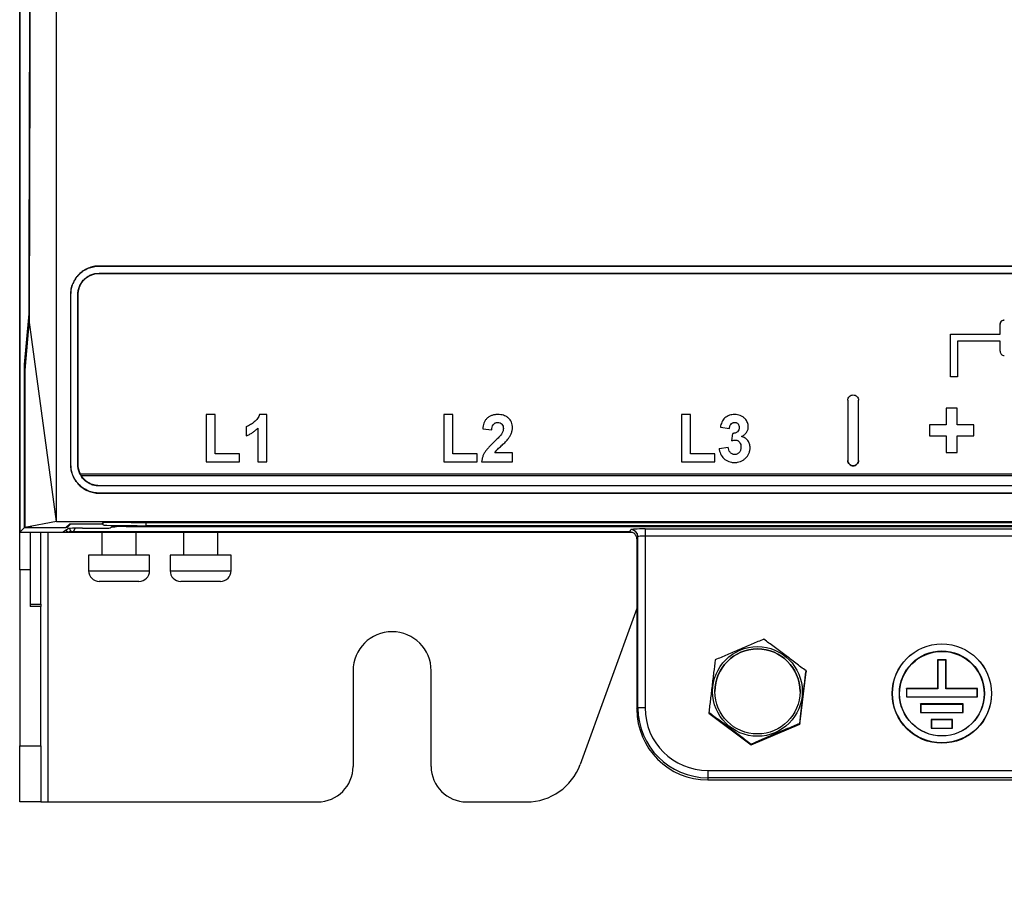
# Model space of a CAD drawing. Header units: millimetres. Extents: x -0.43 to 1.28, y -0.94 to 1.34.
# Tile 29 of 177: x 0.04 to 0.18, y -0.22 to -0.1. Entities that reach past the tile are written whole.
import ezdxf

# ---------------------------------------------------------------- set-up
doc = ezdxf.new("R2010")
doc.units = ezdxf.units.MM

msp = doc.modelspace()

# ---------------------------------------------------------------- linework, layer by layer
at = {"color": 7, "linetype": 'Continuous', "lineweight": 25}
for p, q in [((0.038109, -0.169036), (0.038109, 0.479964)), ((0.038127, 0.479947), (0.038127, -0.170018)), ((0.356909, -0.132467), (0.04931, -0.132467)), ((0.04931, -0.132467), (0.04931, -0.132486)), ((0.04931, -0.132486), (0.356909, -0.132486)), ((0.04931, -0.133486), (0.356909, -0.133486)), ((0.04931, -0.133519), (0.04931, -0.133486)), ((0.04931, -0.133519), (0.356909, -0.133519)), ((0.045292, -0.136485), (0.04531, -0.136485)), ((0.046345, -0.136484), (0.04631, -0.136485)), ((0.03879, -0.146362), (0.039428, -0.139189)), ((0.039443, -0.140074), (0.038811, -0.147155)), ((0.04331, -0.16848), (0.039443, -0.140074)), ((0.17631, -0.14069), (0.17631, -0.140689)), ((0.17631, -0.142089), (0.17631, -0.14069)), ((0.16931, -0.142089), (0.17631, -0.142089)), ((0.16931, -0.148089), (0.16931, -0.142089)), ((0.16931, -0.142089), (0.17631, -0.142089)), ((0.16931, -0.142089), (0.16931, -0.142089)), ((0.17631, -0.143089), (0.17031, -0.143089)), ((0.17031, -0.143089), (0.17031, -0.148089)), ((0.17631, -0.144489), (0.17631, -0.143089)), ((0.03879, -0.169355), (0.03879, -0.146362)), ((0.038882, -0.146362), (0.03879, -0.146362)), ((0.17031, -0.148089), (0.16931, -0.148089)), ((0.15485, -0.151392), (0.15485, -0.159891)), ((0.15635, -0.159891), (0.15635, -0.151392)), ((0.170262, -0.152501), (0.168721, -0.152501)), ((0.168721, -0.152501), (0.168721, -0.152502)), ((0.170262, -0.152502), (0.168721, -0.152502)), ((0.168721, -0.152502), (0.168721, -0.154872)), ((0.170262, -0.152501), (0.170262, -0.152502)), ((0.170262, -0.154872), (0.170262, -0.152502)), ((0.065685, -0.15341), (0.064401, -0.15341)), ((0.064401, -0.15341), (0.064401, -0.160087)), ((0.065685, -0.15341), (0.064401, -0.15341)), ((0.064401, -0.15341), (0.064401, -0.15341)), ((0.065685, -0.158974), (0.065685, -0.15341)), ((0.065685, -0.15341), (0.065685, -0.15341)), ((0.071932, -0.15341), (0.071932, -0.15341)), ((0.072962, -0.15341), (0.071932, -0.15341)), ((0.072962, -0.160087), (0.072962, -0.15341)), ((0.072962, -0.15341), (0.072962, -0.15341)), ((0.099185, -0.15341), (0.097901, -0.15341)), ((0.097901, -0.15341), (0.097901, -0.160087)), ((0.099185, -0.15341), (0.097901, -0.15341)), ((0.097901, -0.15341), (0.097901, -0.15341)), ((0.099185, -0.158974), (0.099185, -0.15341)), ((0.099185, -0.15341), (0.099185, -0.15341)), ((0.105526, -0.15341), (0.105526, -0.15341)), ((0.132685, -0.15341), (0.131401, -0.15341)), ((0.131401, -0.15341), (0.131401, -0.15341)), ((0.132685, -0.15341), (0.131401, -0.15341)), ((0.131401, -0.15341), (0.131401, -0.160087)), ((0.132685, -0.15341), (0.132685, -0.15341)), ((0.132685, -0.158974), (0.132685, -0.15341)), ((0.138887, -0.15341), (0.138887, -0.15341)), ((0.140361, -0.15401), (0.140361, -0.154011)), ((0.070052, -0.155122), (0.070052, -0.155122)), ((0.070052, -0.155122), (0.070052, -0.156406)), ((0.071678, -0.155334), (0.071678, -0.160087)), ((0.10338, -0.155424), (0.10338, -0.155425)), ((0.10338, -0.155425), (0.104664, -0.15555)), ((0.107575, -0.155226), (0.107575, -0.155227)), ((0.13688, -0.155186), (0.13688, -0.155187)), ((0.13688, -0.155187), (0.138164, -0.155379)), ((0.140818, -0.155122), (0.140818, -0.155122)), ((0.168721, -0.154872), (0.16635, -0.154872)), ((0.16635, -0.154872), (0.16635, -0.156413)), ((0.168721, -0.154872), (0.16635, -0.154872)), ((0.16635, -0.154872), (0.16635, -0.154872)), ((0.172633, -0.154872), (0.170262, -0.154872)), ((0.172633, -0.154872), (0.170262, -0.154872)), ((0.172633, -0.156413), (0.172633, -0.154872)), ((0.172633, -0.154872), (0.172633, -0.154872)), ((0.106037, -0.15617), (0.106037, -0.156171)), ((0.138507, -0.157101), (0.138627, -0.156064)), ((0.138627, -0.156063), (0.138627, -0.156064)), ((0.16635, -0.156413), (0.168721, -0.156413)), ((0.168721, -0.156413), (0.168721, -0.158783)), ((0.170262, -0.156413), (0.172633, -0.156413)), ((0.170262, -0.158783), (0.170262, -0.156413)), ((0.105015, -0.157248), (0.105015, -0.157249)), ((0.136709, -0.158191), (0.137993, -0.158033)), ((0.136709, -0.15819), (0.136709, -0.158191)), ((0.137993, -0.158032), (0.137993, -0.158033)), ((0.138507, -0.1571), (0.138507, -0.157101)), ((0.141075, -0.158086), (0.141075, -0.158086)), ((0.06911, -0.158974), (0.065685, -0.158974)), ((0.06911, -0.158974), (0.065685, -0.158974)), ((0.06911, -0.160087), (0.06911, -0.158974)), ((0.06911, -0.158974), (0.06911, -0.158974)), ((0.10261, -0.158974), (0.099185, -0.158974)), ((0.10261, -0.158974), (0.099185, -0.158974)), ((0.10261, -0.160087), (0.10261, -0.158974)), ((0.10261, -0.158974), (0.10261, -0.158974)), ((0.107575, -0.158803), (0.105094, -0.158803)), ((0.107575, -0.158803), (0.105094, -0.158803)), ((0.107575, -0.160087), (0.107575, -0.158803)), ((0.107575, -0.158803), (0.107575, -0.158803)), ((0.13611, -0.158974), (0.132685, -0.158974)), ((0.13611, -0.158974), (0.132685, -0.158974)), ((0.13611, -0.160087), (0.13611, -0.158974)), ((0.13611, -0.158974), (0.13611, -0.158974)), ((0.138896, -0.159059), (0.138896, -0.15906)), ((0.168721, -0.158783), (0.170262, -0.158783)), ((0.038825, -0.161084), (0.038825, -0.160084)), ((0.038825, -0.160084), (0.038844, -0.160088)), ((0.03883, -0.160084), (0.038825, -0.160084)), ((0.038844, -0.160088), (0.03883, -0.160084)), ((0.038847, -0.161088), (0.038844, -0.160088)), ((0.045292, -0.160481), (0.04531, -0.160482)), ((0.046345, -0.160481), (0.04631, -0.160482)), ((0.064401, -0.160087), (0.06911, -0.160087)), ((0.071678, -0.160087), (0.072962, -0.160087)), ((0.097901, -0.160087), (0.10261, -0.160087)), ((0.103209, -0.160087), (0.107575, -0.160087)), ((0.103209, -0.160087), (0.103209, -0.160087)), ((0.131401, -0.160087), (0.13611, -0.160087)), ((0.1556, -0.16064), (0.1556, -0.160641)), ((0.038825, -0.161084), (0.038847, -0.161088)), ((0.359546, -0.161835), (0.046673, -0.161835)), ((0.046757, -0.161987), (0.359462, -0.161987)), ((0.04931, -0.163445), (0.04931, -0.163482)), ((0.356909, -0.163445), (0.04931, -0.163445)), ((0.356909, -0.163482), (0.04931, -0.163482)), ((0.356909, -0.164482), (0.04931, -0.164482)), ((0.04931, -0.164499), (0.04931, -0.164482)), ((0.04931, -0.164499), (0.356909, -0.164499)), ((0.038109, -0.170036), (0.038109, -0.169036)), ((0.04331, -0.16848), (0.038825, -0.169344)), ((0.04331, -0.16848), (0.362909, -0.16848)), ((0.044612, -0.169344), (0.045169, -0.168811)), ((0.044808, -0.169338), (0.045335, -0.168811)), ((0.044808, -0.169156), (0.044808, -0.169338)), ((0.045169, -0.168811), (0.049688, -0.168811)), ((0.049688, -0.168811), (0.049826, -0.168679)), ((0.049701, -0.168799), (0.049884, -0.168982)), ((0.050859, -0.169408), (0.051137, -0.169223)), ((0.053136, -0.169189), (0.353082, -0.169189)), ((0.053825, -0.168614), (0.352393, -0.168614)), ((0.350335, -0.169085), (0.055883, -0.169085)), ((0.039609, -0.170036), (0.038109, -0.170036)), ((0.038109, -0.1753), (0.038109, -0.170036)), ((0.03879, -0.169355), (0.038127, -0.170018)), ((0.038127, -0.170018), (0.044135, -0.170018)), ((0.03979, -0.169355), (0.03879, -0.169355)), ((0.038825, -0.169344), (0.044612, -0.169344)), ((0.039609, -0.170018), (0.039609, -0.170036)), ((0.039609, -0.170036), (0.039609, -0.1753)), ((0.03979, -0.169344), (0.03979, -0.169355)), ((0.039802, -0.169344), (0.03979, -0.169355)), ((0.040609, -0.170036), (0.040609, -0.170018)), ((0.041609, -0.170036), (0.040609, -0.170036)), ((0.041109, -0.180132), (0.041109, -0.170036)), ((0.124462, -0.170036), (0.041609, -0.170036)), ((0.044135, -0.170018), (0.044949, -0.169476)), ((0.044808, -0.169338), (0.044618, -0.169338)), ((0.045655, -0.169957), (0.045089, -0.169957)), ((0.045655, -0.169957), (0.045654, -0.169957)), ((0.124109, -0.169957), (0.045655, -0.169957)), ((0.046948, -0.169442), (0.04886, -0.169442)), ((0.049702, -0.170036), (0.049702, -0.173242)), ((0.054533, -0.173242), (0.054533, -0.170036)), ((0.061202, -0.170036), (0.061202, -0.173242)), ((0.066033, -0.173242), (0.066033, -0.170036)), ((0.12411, -0.169957), (0.124267, -0.169641)), ((0.125267, -0.170641), (0.125109, -0.170956)), ((0.125267, -0.194791), (0.125267, -0.170641)), ((0.126267, -0.169539), (0.279952, -0.169539)), ((0.126267, -0.169539), (0.126267, -0.170564)), ((0.279952, -0.170564), (0.126267, -0.170564)), ((0.126267, -0.170564), (0.126267, -0.194765)), ((0.125109, -0.170957), (0.125109, -0.194948)), ((0.047817, -0.173242), (0.047817, -0.175436)), ((0.055804, -0.173242), (0.047817, -0.173242)), ((0.056417, -0.173242), (0.055804, -0.173242)), ((0.056417, -0.175436), (0.056417, -0.173242)), ((0.059317, -0.173242), (0.059317, -0.175436)), ((0.067304, -0.173242), (0.059317, -0.173242)), ((0.067917, -0.173242), (0.067304, -0.173242)), ((0.067917, -0.175436), (0.067917, -0.173242)), ((0.039609, -0.1753), (0.038109, -0.1753)), ((0.038109, -0.1753), (0.038109, -0.20014)), ((0.039609, -0.1753), (0.039609, -0.180474)), ((0.054917, -0.176936), (0.049317, -0.176936)), ((0.066417, -0.176936), (0.060817, -0.176936)), ((0.039609, -0.180132), (0.041109, -0.180132)), ((0.041109, -0.180132), (0.041109, -0.180474)), ((0.041109, -0.180474), (0.039609, -0.180474)), ((0.041109, -0.20014), (0.041109, -0.180474)), ((0.125109, -0.180778), (0.117104, -0.202772)), ((0.168709, -0.18798), (0.167509, -0.18798)), ((0.167509, -0.18798), (0.167509, -0.192029)), ((0.167535, -0.188033), (0.167509, -0.18798)), ((0.167535, -0.188033), (0.167535, -0.192081)), ((0.168683, -0.188033), (0.167535, -0.188033)), ((0.168683, -0.188033), (0.168709, -0.18798)), ((0.168683, -0.192081), (0.168683, -0.188033)), ((0.168709, -0.192029), (0.168709, -0.18798)), ((0.085109, -0.189536), (0.085109, -0.203036)), ((0.096109, -0.203036), (0.096109, -0.189536)), ((0.148065, -0.197071), (0.14896, -0.18968)), ((0.14896, -0.189567), (0.14896, -0.18968)), ((0.136109, -0.192462), (0.136109, -0.192467)), ((0.148109, -0.192467), (0.148109, -0.192462)), ((0.167509, -0.192029), (0.163109, -0.192029)), ((0.163109, -0.192029), (0.163109, -0.193229)), ((0.163135, -0.192081), (0.163109, -0.192029)), ((0.163135, -0.192081), (0.163135, -0.193229)), ((0.167535, -0.192081), (0.163135, -0.192081)), ((0.167535, -0.192081), (0.167509, -0.192029)), ((0.168683, -0.192081), (0.168709, -0.192029)), ((0.173083, -0.192081), (0.168683, -0.192081)), ((0.173109, -0.192029), (0.168709, -0.192029)), ((0.173083, -0.192081), (0.173109, -0.192029)), ((0.173083, -0.193229), (0.173083, -0.192081)), ((0.173109, -0.193229), (0.173109, -0.192029)), ((0.163109, -0.193229), (0.173109, -0.193229)), ((0.171109, -0.194228), (0.165109, -0.194228)), ((0.165109, -0.194228), (0.165109, -0.195428)), ((0.165135, -0.194281), (0.165109, -0.194228)), ((0.165135, -0.194281), (0.165135, -0.195428)), ((0.171083, -0.194281), (0.165135, -0.194281)), ((0.171083, -0.194281), (0.171109, -0.194228)), ((0.171083, -0.195428), (0.171083, -0.194281)), ((0.171109, -0.195428), (0.171109, -0.194228)), ((0.125109, -0.194948), (0.125267, -0.194791)), ((0.135258, -0.195407), (0.135258, -0.195521)), ((0.135258, -0.195521), (0.141214, -0.199992)), ((0.165109, -0.195428), (0.171109, -0.195428)), ((0.141214, -0.199992), (0.148065, -0.197071)), ((0.148065, -0.196958), (0.148065, -0.197071)), ((0.169609, -0.196428), (0.166609, -0.196428)), ((0.166609, -0.196428), (0.166609, -0.197627)), ((0.166635, -0.19648), (0.166609, -0.196428)), ((0.166635, -0.19648), (0.166635, -0.197627)), ((0.169583, -0.19648), (0.166635, -0.19648)), ((0.169583, -0.19648), (0.169609, -0.196428)), ((0.169583, -0.197627), (0.169583, -0.19648)), ((0.169609, -0.197627), (0.169609, -0.196428)), ((0.166609, -0.197627), (0.169609, -0.197627)), ((0.038109, -0.20014), (0.041109, -0.20014)), ((0.038109, -0.208036), (0.038109, -0.20014)), ((0.041109, -0.20014), (0.041109, -0.208036)), ((0.141214, -0.199878), (0.141214, -0.199992)), ((0.135109, -0.203605), (0.271109, -0.203605)), ((0.135109, -0.203605), (0.135109, -0.204629)), ((0.271109, -0.204629), (0.135109, -0.204629)), ((0.135109, -0.204629), (0.135109, -0.204945)), ((0.135109, -0.204945), (0.271109, -0.204945)), ((0.135109, -0.204945), (0.271109, -0.204945)), ((0.135109, -0.204945), (0.135109, -0.204945)), ((0.041109, -0.208036), (0.038109, -0.208036)), ((0.041109, -0.208036), (0.042109, -0.208036)), ((0.042109, -0.208036), (0.080109, -0.208036)), ((0.101109, -0.208036), (0.109587, -0.208036))]:
    msp.add_line(p, q, dxfattribs=at)
at = {"color": 250, "linetype": 'Continuous', "lineweight": 25}
for p, q in [((0.038109, -0.169036), (0.038127, -0.169036)), ((0.049884, -0.168982), (0.049884, -0.168669)), ((0.055883, -0.168614), (0.055883, -0.169085)), ((0.041609, -0.170018), (0.041609, -0.170036)), ((0.042109, -0.208036), (0.042109, -0.170036)), ((0.045909, -0.169447), (0.045654, -0.169957)), ((0.047817, -0.175436), (0.056417, -0.175436)), ((0.059317, -0.175436), (0.067917, -0.175436))]:
    msp.add_line(p, q, dxfattribs=at)
at = {"color": 7, "linetype": 'Continuous', "lineweight": 25}
for centre, radius in [((0.168108, -0.192766), 0.0069984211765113), ((0.168111, -0.192739), 0.0069721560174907), ((0.142108, -0.192461), 0.0063176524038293), ((0.142111, -0.192461), 0.005998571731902), ((0.168111, -0.192739), 0.0059985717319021), ((0.168111, -0.192778), 0.0059593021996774)]:
    msp.add_circle(centre, radius, dxfattribs=at)
for centre, radius, start, end in [((0.124266, -0.170642), 0.0010007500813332, 0.082142, 89.937495), ((0.049317, -0.175436), 0.0015, 180, 270), ((0.054917, -0.175436), 0.0015, 270, 0), ((0.060817, -0.175436), 0.0015, 180, 270), ((0.066417, -0.175436), 0.0015, 270, 0), ((0.090609, -0.189536), 0.0055, 0, 180), ((0.142109, -0.192468), 0.0060000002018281, 0.014861, 179.985139), ((0.135108, -0.194947), 0.0099982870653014, 180.00982, 270.009817), ((0.126026, -0.204925), 0.0101630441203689, 88.640834, 94.28067), ((0.135108, -0.194789), 0.0098405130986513, 180.00982, 270.009817), ((0.135108, -0.194764), 0.0088410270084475, 180.00982, 270.009817), ((0.080109, -0.203036), 0.005, 270, 0), ((0.101109, -0.203036), 0.005, 180, 270), ((0.109587, -0.200036), 0.008, 270, 340)]:
    msp.add_arc(centre, radius, start, end, dxfattribs=at)
for centre, major_axis, ratio, start_param, end_param in [((-0.00158, 0.235308), (0, 2.379), 0.017455, 4.554313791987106, 4.651946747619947), ((0.053825, -0.16868), (0.004000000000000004, 0), 0.016664, 1.570796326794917, 3.12413936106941), ((0.055883, -0.16898), (0.006000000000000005, 0), 0.017455, 3.159045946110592, 4.71238898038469), ((0.053136, -0.169224), (0.002000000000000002, 0), 0.017455, 1.570796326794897, 3.115412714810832), ((0.045089, -0.169457), (0.0004255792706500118, -0.000262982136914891), 0.999234, 4.160255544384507, 5.266237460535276), ((0.046948, -0.169477), (0.002000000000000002, 0), 0.017455, 1.570796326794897, 3.115412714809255), ((0.045654, -0.169457), (-0.0002628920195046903, 0.0004254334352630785), 0.999234, 1.016947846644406, 2.587058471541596), ((0.04886, -0.169407), (0.002000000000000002, 0), 0.017455, 4.71238898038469, 6.257005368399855), ((0.126267, -0.169644), (0.002000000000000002, 0), 0.052354, 1.570796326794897, 3.115412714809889), ((0.126267, -0.170643), (0.001000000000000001, 0), 0.078531, 1.570796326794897, 3.115412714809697)]:
    msp.add_ellipse(centre, major_axis=major_axis, ratio=ratio, start_param=start_param, end_param=end_param, dxfattribs=at)
at = {"color": 250, "linetype": 'Continuous', "lineweight": 25}
msp.add_ellipse((0.04886, -0.16916), major_axis=(0.003000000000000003, 0), ratio=0.052354, start_param=5.541639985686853, end_param=6.036390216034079, dxfattribs=at)
at = {"color": 7, "linetype": 'Continuous', "lineweight": 25}
for points in [[(0.0433098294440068, -0.1684803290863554), (0.043309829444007, -0.0811689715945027), (0.0433098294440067, 0.0067451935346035), (0.0433098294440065, 0.095176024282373)], [(0.0398873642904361, 0.0915294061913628), (0.0398053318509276, 0.0138869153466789), (0.0396573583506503, -0.0632689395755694), (0.0394431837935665, -0.1400737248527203)], [(0.0452921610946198, -0.1364845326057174), (0.0452921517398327, -0.1444900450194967), (0.0452921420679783, -0.1524891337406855), (0.0452921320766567, -0.1604814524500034)], [(0.045309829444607, -0.1604822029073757), (0.0453098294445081, -0.1524898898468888), (0.0453098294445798, -0.144490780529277), (0.045309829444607, -0.1364852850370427)], [(0.0463098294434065, -0.1604822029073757), (0.0463098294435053, -0.1524898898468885), (0.0463098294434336, -0.1444907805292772), (0.0463098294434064, -0.1364852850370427)], [(0.0463452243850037, -0.1604807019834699), (0.0463452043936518, -0.1524883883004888), (0.0463451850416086, -0.1444892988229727), (0.0463451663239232, -0.1364837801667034)], [(0.0466727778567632, -0.1618347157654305), (0.0464586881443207, -0.1614188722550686), (0.0463452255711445, -0.1609525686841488), (0.0463452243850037, -0.1604807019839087)], [(0.0467567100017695, -0.16198749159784), (0.0467272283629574, -0.1619373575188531), (0.046699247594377, -0.1618864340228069), (0.0466727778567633, -0.1618347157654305)]]:
    msp.add_open_spline(points, degree=3, dxfattribs=at)
for points, knots in [([(0.2028966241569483, -0.3640652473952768), (0.2028966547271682, -0.3640651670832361), (0.2028966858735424, -0.3640650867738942), (0.2028967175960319, -0.3640650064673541), (0.3469567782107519, 0.000627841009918), (0.0640693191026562, -0.7287830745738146), (0.2028966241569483, -0.3640652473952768)], [0, 0, 0, 0, 2.6424386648e-06, 2.6424386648e-06, 2.6424386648e-06, 2.9008513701e-06, 2.9008513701e-06, 2.9008513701e-06, 2.9008513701e-06]), ([(0.0493098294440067, -0.1324673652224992), (0.0490428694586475, -0.1324673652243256), (0.048780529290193, -0.1324940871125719), (0.0482644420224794, -0.1325972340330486), (0.0480079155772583, -0.1326749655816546), (0.0475202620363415, -0.132878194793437), (0.0472891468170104, -0.133002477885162), (0.0468520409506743, -0.133295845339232), (0.0466458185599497, -0.1334660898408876), (0.0462765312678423, -0.1338373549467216), (0.0461109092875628, -0.1340398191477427), (0.0458185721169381, -0.1344791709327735), (0.0456953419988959, -0.1347113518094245), (0.0454966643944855, -0.1351927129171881), (0.0454202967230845, -0.1354450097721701), (0.0453180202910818, -0.1359604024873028), (0.0452921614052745, -0.1362209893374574), (0.0452921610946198, -0.1364845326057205)], [0, 0, 0, 0, 0.125, 0.125, 0.25, 0.25, 0.375, 0.375, 0.5, 0.5, 0.625, 0.625, 0.75, 0.75, 0.875, 0.875, 1, 1, 1, 1]), ([(0.0453098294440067, -0.1364852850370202), (0.0453098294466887, -0.1362228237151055), (0.0453355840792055, -0.1359646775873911), (0.0454359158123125, -0.1354565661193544), (0.0455116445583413, -0.1352040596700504), (0.0457104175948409, -0.1347213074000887), (0.0458321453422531, -0.1344921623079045), (0.0461199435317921, -0.1340581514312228), (0.0462879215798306, -0.133851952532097), (0.0466556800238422, -0.1334817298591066), (0.0468564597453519, -0.1333154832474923), (0.0472926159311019, -0.1330216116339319), (0.047526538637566, -0.1328957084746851), (0.0480090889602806, -0.1326941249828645), (0.048260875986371, -0.1326170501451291), (0.0487811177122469, -0.1325123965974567), (0.0490440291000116, -0.132485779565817), (0.0493098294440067, -0.1324857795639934)], [0, 0, 0, 0, 0.125, 0.125, 0.25, 0.25, 0.375, 0.375, 0.5, 0.5, 0.625, 0.625, 0.75, 0.75, 0.875, 0.875, 1, 1, 1, 1]), ([(0.0463098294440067, -0.1364852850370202), (0.0463098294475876, -0.1362884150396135), (0.0463291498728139, -0.1360947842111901), (0.0464044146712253, -0.1357136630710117), (0.046461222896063, -0.1355242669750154), (0.046610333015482, -0.1351621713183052), (0.0467016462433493, -0.1349903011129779), (0.0469175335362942, -0.1346647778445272), (0.047043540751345, -0.1345101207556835), (0.0473194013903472, -0.1342324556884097), (0.0474702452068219, -0.1341080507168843), (0.0477973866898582, -0.1338876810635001), (0.0479726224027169, -0.1337929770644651), (0.0485153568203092, -0.1335663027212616), (0.0489111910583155, -0.1334856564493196), (0.0493098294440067, -0.1334856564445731)], [0, 0, 0, 0, 0.1249999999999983, 0.1249999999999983, 0.2499999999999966, 0.2499999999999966, 0.3749999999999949, 0.3749999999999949, 0.4999999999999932, 0.4999999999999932, 0.6249999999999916, 0.6249999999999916, 0.7499999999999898, 0.7499999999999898, 1, 1, 1, 1]), ([(0.0463451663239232, -0.1364837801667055), (0.0463451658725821, -0.1362892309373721), (0.0463642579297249, -0.1360978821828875), (0.0464386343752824, -0.1357212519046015), (0.0464947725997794, -0.1355340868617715), (0.0466421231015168, -0.1351762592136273), (0.0467323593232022, -0.1350064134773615), (0.0469457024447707, -0.1346847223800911), (0.0470702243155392, -0.1345318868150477), (0.0473428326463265, -0.1342574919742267), (0.0474918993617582, -0.1341345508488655), (0.0478151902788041, -0.1339167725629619), (0.047988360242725, -0.1338231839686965), (0.0485247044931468, -0.1335991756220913), (0.0489158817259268, -0.1335194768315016), (0.0493098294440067, -0.1335194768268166)], [0, 0, 0, 0, 0.1249999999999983, 0.1249999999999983, 0.2499999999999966, 0.2499999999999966, 0.3749999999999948, 0.3749999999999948, 0.4999999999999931, 0.4999999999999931, 0.6249999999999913, 0.6249999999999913, 0.7499999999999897, 0.7499999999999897, 1, 1, 1, 1]), ([(0.1763098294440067, -0.1406890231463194), (0.1763098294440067, -0.1405315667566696), (0.1763737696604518, -0.1403773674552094), (0.1765944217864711, -0.1401552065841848), (0.1767503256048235, -0.1400890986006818), (0.1769098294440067, -0.1400890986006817)], [0, 0, 0, 0, 0.5, 0.5, 1, 1, 1, 1]), ([(0.1769098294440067, -0.1400897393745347), (0.1767503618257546, -0.1400897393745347), (0.1765946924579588, -0.1401557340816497), (0.1763741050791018, -0.140377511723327), (0.1763098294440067, -0.1405322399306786), (0.1763098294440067, -0.1406896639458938)], [0, 0, 0, 0, 0.5, 0.5, 1, 1, 1, 1]), ([(0.1763098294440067, -0.1444891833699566), (0.1763098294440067, -0.1446466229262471), (0.1763737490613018, -0.1448008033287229), (0.1765943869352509, -0.1450229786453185), (0.1767503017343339, -0.1450891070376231), (0.1769098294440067, -0.1450891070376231)], [0, 0, 0, 0, 0.5, 0.5, 1, 1, 1, 1]), ([(0.0388109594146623, -0.1471545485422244), (0.0388133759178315, -0.1498726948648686), (0.0388154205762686, -0.1525908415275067), (0.0388172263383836, -0.1553089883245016), (0.0388187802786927, -0.1576480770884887), (0.0388201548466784, -0.1599871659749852), (0.0388214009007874, -0.162326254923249), (0.038822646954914, -0.1646653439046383), (0.0388237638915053, -0.1670044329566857), (0.0388247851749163, -0.1693435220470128)], [0, 0, 0, 0, 0.0081544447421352, 0.0081544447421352, 0.0081544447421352, 0.0151717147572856, 0.0151717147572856, 0.0151717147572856, 0.0221889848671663, 0.0221889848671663, 0.0221889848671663, 0.0221889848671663]), ([(0.1548500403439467, -0.1513924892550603), (0.1548500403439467, -0.1512941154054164), (0.1548692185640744, -0.151197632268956), (0.1549437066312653, -0.1510166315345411), (0.1549988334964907, -0.1509336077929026), (0.1552056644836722, -0.1507252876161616), (0.1554005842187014, -0.1506425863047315), (0.1556000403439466, -0.1506425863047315)], [0, 0, 0, 0, 0.2499999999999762, 0.2499999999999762, 0.4999999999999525, 0.4999999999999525, 1, 1, 1, 1]), ([(0.1556000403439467, -0.1506425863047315), (0.155699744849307, -0.1506425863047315), (0.155797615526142, -0.1506623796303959), (0.1559797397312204, -0.1507383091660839), (0.1560630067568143, -0.1507944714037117), (0.1562697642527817, -0.1510024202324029), (0.1563500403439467, -0.1511957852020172), (0.1563500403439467, -0.1513924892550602)], [0, 0, 0, 0, 0.2499999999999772, 0.2499999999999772, 0.4999999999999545, 0.4999999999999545, 1, 1, 1, 1]), ([(0.0719323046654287, -0.1534104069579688), (0.0718938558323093, -0.1535129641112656), (0.0718519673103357, -0.1536135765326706), (0.0717490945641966, -0.1538040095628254), (0.0716914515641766, -0.1538957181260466), (0.0715634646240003, -0.1540719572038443), (0.0714915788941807, -0.1541562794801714), (0.0713391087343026, -0.1543129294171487), (0.0712591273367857, -0.1543867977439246), (0.0710079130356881, -0.154594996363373), (0.070830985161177, -0.1547225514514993), (0.0705499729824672, -0.1548953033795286), (0.0704546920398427, -0.154949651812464), (0.0702574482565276, -0.155044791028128), (0.0701545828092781, -0.1550837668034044), (0.0700515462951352, -0.1551223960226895)], [0, 0, 0, 0, 0.1250000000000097, 0.1250000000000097, 0.2500000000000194, 0.2500000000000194, 0.3750000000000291, 0.3750000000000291, 0.5000000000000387, 0.5000000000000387, 0.7500000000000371, 0.7500000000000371, 0.8750000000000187, 0.8750000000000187, 1, 1, 1, 1]), ([(0.1055259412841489, -0.1534104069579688), (0.105456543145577, -0.1534113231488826), (0.1053871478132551, -0.1534122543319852), (0.1052496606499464, -0.1534210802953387), (0.1051815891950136, -0.1534290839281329), (0.1049784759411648, -0.1534589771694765), (0.1048448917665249, -0.153488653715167), (0.1045828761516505, -0.1535755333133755), (0.1044535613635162, -0.1536308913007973), (0.1042152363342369, -0.1537689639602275), (0.1041008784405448, -0.1538490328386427), (0.1038982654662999, -0.1540363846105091), (0.1038114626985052, -0.1541414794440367), (0.1036636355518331, -0.1543719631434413), (0.1036045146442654, -0.154497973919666), (0.1035081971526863, -0.1547529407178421), (0.1034717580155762, -0.1548842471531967), (0.1034142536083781, -0.1551518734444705), (0.1033965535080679, -0.155288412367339), (0.1033803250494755, -0.1554246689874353)], [0, 0, 0, 0, 0.0624999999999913, 0.0624999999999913, 0.1249999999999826, 0.1249999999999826, 0.2499999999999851, 0.2499999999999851, 0.3749999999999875, 0.3749999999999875, 0.49999999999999, 0.49999999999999, 0.6249999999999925, 0.6249999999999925, 0.7499999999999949, 0.7499999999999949, 0.8749999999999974, 0.8749999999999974, 1, 1, 1, 1]), ([(0.1075752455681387, -0.1552267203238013), (0.1075739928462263, -0.1551626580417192), (0.1075727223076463, -0.1550985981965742), (0.1075614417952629, -0.154971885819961), (0.1075515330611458, -0.1549092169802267), (0.1075135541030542, -0.1547225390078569), (0.1074766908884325, -0.1545978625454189), (0.1073718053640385, -0.1543658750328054), (0.1073068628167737, -0.1542571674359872), (0.1071524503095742, -0.154054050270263), (0.1070629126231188, -0.1539594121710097), (0.1068688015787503, -0.1537926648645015), (0.1067628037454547, -0.1537178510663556), (0.1065346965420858, -0.1535965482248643), (0.1064156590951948, -0.1535485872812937), (0.1061683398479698, -0.1534762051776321), (0.1060405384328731, -0.1534495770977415), (0.1057846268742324, -0.1534168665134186), (0.1056553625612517, -0.1534128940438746), (0.1055259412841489, -0.1534104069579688)], [0, 0, 0, 0, 0.0624999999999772, 0.0624999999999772, 0.1249999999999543, 0.1249999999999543, 0.2499999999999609, 0.2499999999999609, 0.3749999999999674, 0.3749999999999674, 0.4999999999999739, 0.4999999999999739, 0.6249999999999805, 0.6249999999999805, 0.7499999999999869, 0.7499999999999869, 0.8749999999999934, 0.8749999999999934, 1, 1, 1, 1]), ([(0.1388868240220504, -0.1534104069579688), (0.1387625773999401, -0.1534141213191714), (0.1386385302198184, -0.1534188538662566), (0.1383955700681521, -0.15345452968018), (0.1382762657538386, -0.1534834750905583), (0.1380418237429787, -0.1535626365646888), (0.1379261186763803, -0.153612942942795), (0.1377100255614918, -0.1537332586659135), (0.1376084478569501, -0.1538042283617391), (0.1374210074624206, -0.1539690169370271), (0.1373391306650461, -0.1540605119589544), (0.1371991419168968, -0.1542617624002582), (0.1371400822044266, -0.1543720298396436), (0.137041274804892, -0.1545968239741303), (0.1370005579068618, -0.1547120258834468), (0.1369323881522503, -0.1549467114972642), (0.1369062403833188, -0.1550666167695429), (0.1368803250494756, -0.1551865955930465)], [0, 0, 0, 0, 0.125, 0.125, 0.25, 0.25, 0.375, 0.375, 0.5, 0.5, 0.625, 0.625, 0.75, 0.75, 0.875, 0.875, 1, 1, 1, 1]), ([(0.1403609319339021, -0.1540109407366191), (0.1403129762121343, -0.1539621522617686), (0.1402650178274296, -0.1539133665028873), (0.1401626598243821, -0.1538229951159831), (0.1401083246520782, -0.153781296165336), (0.1399386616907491, -0.1536638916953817), (0.1398184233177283, -0.1536003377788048), (0.1395642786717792, -0.1535014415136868), (0.1394300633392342, -0.1534655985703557), (0.139160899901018, -0.1534199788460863), (0.1390240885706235, -0.1534135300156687), (0.1388868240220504, -0.1534104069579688)], [0, 0, 0, 0, 0.1249999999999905, 0.1249999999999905, 0.249999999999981, 0.249999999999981, 0.4999999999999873, 0.4999999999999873, 0.7499999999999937, 0.7499999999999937, 1, 1, 1, 1]), ([(0.1408184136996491, -0.1551223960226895), (0.1408159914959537, -0.155019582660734), (0.1408099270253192, -0.1549170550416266), (0.1407690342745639, -0.1547147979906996), (0.1407395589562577, -0.1546170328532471), (0.140659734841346, -0.1544292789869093), (0.1406099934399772, -0.1543381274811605), (0.140496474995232, -0.1541664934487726), (0.1404296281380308, -0.1540880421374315), (0.1403609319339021, -0.1540109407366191)], [0, 0, 0, 0, 0.25, 0.25, 0.5, 0.5, 0.75, 0.75, 1, 1, 1, 1]), ([(0.0700515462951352, -0.1564063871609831), (0.0701281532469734, -0.1563768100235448), (0.0702047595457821, -0.1563472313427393), (0.0703553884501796, -0.1562823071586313), (0.0704294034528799, -0.1562469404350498), (0.0706488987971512, -0.1561351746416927), (0.0707906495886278, -0.1560529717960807), (0.0710646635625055, -0.1558727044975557), (0.0711959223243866, -0.1557750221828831), (0.0714465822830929, -0.155564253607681), (0.0715634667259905, -0.1554501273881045), (0.0716781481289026, -0.1553337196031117)], [0, 0, 0, 0, 0.1249999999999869, 0.1249999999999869, 0.2499999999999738, 0.2499999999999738, 0.4999999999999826, 0.4999999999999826, 0.7499999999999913, 0.7499999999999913, 1, 1, 1, 1]), ([(0.1046644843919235, -0.1555503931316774), (0.1046726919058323, -0.1554268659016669), (0.1046867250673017, -0.1553043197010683), (0.1047419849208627, -0.1550638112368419), (0.1047841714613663, -0.1549448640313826), (0.1049226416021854, -0.1547365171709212), (0.1050198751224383, -0.1546522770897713), (0.1051888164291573, -0.154571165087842), (0.1052490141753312, -0.1545518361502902), (0.1053731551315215, -0.1545289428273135), (0.1054361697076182, -0.1545260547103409), (0.1054991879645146, -0.1545231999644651)], [0, 0, 0, 0, 0.2499999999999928, 0.2499999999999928, 0.4999999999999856, 0.4999999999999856, 0.7499999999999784, 0.7499999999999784, 0.8749999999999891, 0.8749999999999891, 1, 1, 1, 1]), ([(0.1054991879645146, -0.1545231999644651), (0.1056111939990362, -0.1545285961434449), (0.1057225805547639, -0.1545374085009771), (0.1059335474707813, -0.1546201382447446), (0.1060275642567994, -0.1546878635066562), (0.106171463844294, -0.1548579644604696), (0.1062221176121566, -0.1549604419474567), (0.1062810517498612, -0.1551759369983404), (0.1062870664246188, -0.155287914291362), (0.1062910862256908, -0.1553992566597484)], [0, 0, 0, 0, 0.25, 0.25, 0.5, 0.5, 0.75, 0.75, 1, 1, 1, 1]), ([(0.1062910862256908, -0.1553992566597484), (0.1062875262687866, -0.1554680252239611), (0.1062839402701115, -0.155536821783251), (0.1062616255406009, -0.1556729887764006), (0.1062438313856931, -0.1557388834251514), (0.1061989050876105, -0.1558675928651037), (0.1061715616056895, -0.1559304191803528), (0.1061080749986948, -0.156052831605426), (0.1060725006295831, -0.1561119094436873), (0.1060369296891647, -0.1561709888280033)], [0, 0, 0, 0, 0.25, 0.25, 0.5, 0.5, 0.75, 0.75, 1, 1, 1, 1]), ([(0.1069278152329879, -0.1569012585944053), (0.107020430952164, -0.1567788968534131), (0.1071105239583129, -0.1566547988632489), (0.1072696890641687, -0.1563924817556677), (0.1073423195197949, -0.1562576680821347), (0.1074586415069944, -0.1559740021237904), (0.1075029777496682, -0.155829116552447), (0.1075464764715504, -0.1556067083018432), (0.1075580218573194, -0.1555319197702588), (0.1075717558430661, -0.1553802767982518), (0.1075735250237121, -0.1553033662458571), (0.1075752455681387, -0.1552267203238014)], [0, 0, 0, 0, 0.2500000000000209, 0.2500000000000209, 0.5000000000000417, 0.5000000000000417, 0.7500000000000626, 0.7500000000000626, 0.8750000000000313, 0.8750000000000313, 1, 1, 1, 1]), ([(0.1381644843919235, -0.1553791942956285), (0.1381785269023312, -0.1552770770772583), (0.1381936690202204, -0.1551752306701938), (0.1382546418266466, -0.1549791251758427), (0.1382994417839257, -0.1548832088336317), (0.1384239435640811, -0.1547172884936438), (0.1385018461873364, -0.1546454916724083), (0.1386411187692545, -0.154572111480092), (0.1386902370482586, -0.1545525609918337), (0.1387914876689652, -0.1545287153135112), (0.1388446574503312, -0.1545258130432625), (0.1388975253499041, -0.154523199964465)], [0, 0, 0, 0, 0.2499999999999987, 0.2499999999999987, 0.4999999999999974, 0.4999999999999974, 0.7499999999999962, 0.7499999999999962, 0.8749999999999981, 0.8749999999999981, 1, 1, 1, 1]), ([(0.1395342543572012, -0.1552347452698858), (0.1395289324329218, -0.155350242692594), (0.1395196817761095, -0.1554650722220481), (0.1394368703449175, -0.1556838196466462), (0.139370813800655, -0.1557844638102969), (0.1392420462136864, -0.1559022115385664), (0.1391949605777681, -0.1559365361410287), (0.1390897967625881, -0.1559914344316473), (0.1390347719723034, -0.1560114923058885), (0.1389220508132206, -0.1560435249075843), (0.1388633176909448, -0.1560535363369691), (0.1387456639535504, -0.1560650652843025), (0.1386865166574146, -0.1560650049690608), (0.1386273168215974, -0.15606398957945)], [0, 0, 0, 0, 0.2500000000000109, 0.2500000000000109, 0.5000000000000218, 0.5000000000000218, 0.6250000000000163, 0.6250000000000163, 0.7500000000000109, 0.7500000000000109, 0.8750000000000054, 0.8750000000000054, 1, 1, 1, 1]), ([(0.1388975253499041, -0.154523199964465), (0.1389424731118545, -0.1545252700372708), (0.1389874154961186, -0.154527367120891), (0.1390752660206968, -0.1545417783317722), (0.1391181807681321, -0.1545540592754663), (0.139243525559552, -0.1546079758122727), (0.1393164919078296, -0.1546645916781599), (0.1394321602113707, -0.1548016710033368), (0.1394742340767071, -0.154883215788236), (0.1395249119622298, -0.155054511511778), (0.1395309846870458, -0.155145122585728), (0.1395342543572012, -0.1552347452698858)], [0, 0, 0, 0, 0.1249999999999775, 0.1249999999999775, 0.249999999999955, 0.249999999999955, 0.49999999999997, 0.49999999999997, 0.749999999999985, 0.749999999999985, 1, 1, 1, 1]), ([(0.1398579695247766, -0.1565254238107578), (0.1399231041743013, -0.1564878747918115), (0.139988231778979, -0.1564503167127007), (0.140113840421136, -0.1563693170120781), (0.1401740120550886, -0.1563254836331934), (0.1403476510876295, -0.1561852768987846), (0.1404571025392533, -0.15607957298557), (0.1406348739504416, -0.1558392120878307), (0.1407043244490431, -0.155704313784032), (0.1407741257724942, -0.1554919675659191), (0.1407917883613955, -0.1554199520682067), (0.1408128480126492, -0.1552727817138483), (0.1408156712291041, -0.1551974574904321), (0.1408184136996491, -0.1551223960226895)], [0, 0, 0, 0, 0.1249999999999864, 0.1249999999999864, 0.2499999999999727, 0.2499999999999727, 0.4999999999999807, 0.4999999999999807, 0.7499999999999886, 0.7499999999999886, 0.8749999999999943, 0.8749999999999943, 1, 1, 1, 1]), ([(0.1060369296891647, -0.1561709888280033), (0.105892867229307, -0.1563733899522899), (0.1057197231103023, -0.1565508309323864), (0.1053719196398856, -0.1569044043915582), (0.1051934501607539, -0.1570767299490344), (0.1050149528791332, -0.1572490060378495)], [0, 0, 0, 0, 0.5, 0.5, 1, 1, 1, 1]), ([(0.1410752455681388, -0.1580862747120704), (0.1410730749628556, -0.1579967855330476), (0.1410701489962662, -0.1579074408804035), (0.1410462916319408, -0.1577322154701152), (0.1410267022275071, -0.1576460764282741), (0.1409750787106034, -0.1574761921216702), (0.1409410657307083, -0.157391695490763), (0.1408597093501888, -0.1572317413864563), (0.1408111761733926, -0.157156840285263), (0.140702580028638, -0.1570144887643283), (0.1406408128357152, -0.156946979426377), (0.1405093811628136, -0.1568246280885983), (0.1404375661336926, -0.1567713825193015), (0.1402842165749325, -0.1566775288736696), (0.1402020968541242, -0.1566364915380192), (0.1400341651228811, -0.1565694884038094), (0.1399463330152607, -0.1565467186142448), (0.1398579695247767, -0.1565254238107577)], [0, 0, 0, 0, 0.125, 0.125, 0.25, 0.25, 0.375, 0.375, 0.5, 0.5, 0.625, 0.625, 0.75, 0.75, 0.875, 0.875, 1, 1, 1, 1]), ([(0.1050149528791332, -0.1572490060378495), (0.1048072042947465, -0.1574487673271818), (0.1046003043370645, -0.1576492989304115), (0.1043044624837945, -0.157963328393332), (0.1042079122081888, -0.1580698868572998), (0.104019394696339, -0.1582871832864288), (0.1039269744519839, -0.1583980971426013), (0.1037547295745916, -0.1586285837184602), (0.1036745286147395, -0.1587472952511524), (0.1035321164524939, -0.1589952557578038), (0.1034697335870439, -0.1591252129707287), (0.1033628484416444, -0.1593917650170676), (0.103317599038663, -0.1595271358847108), (0.1032483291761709, -0.1598033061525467), (0.1032282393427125, -0.1599451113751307), (0.1032091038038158, -0.1600871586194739)], [0, 0, 0, 0, 0.2499999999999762, 0.2499999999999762, 0.3749999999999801, 0.3749999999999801, 0.4999999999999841, 0.4999999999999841, 0.6249999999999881, 0.6249999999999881, 0.749999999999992, 0.749999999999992, 0.874999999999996, 0.874999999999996, 1, 1, 1, 1]), ([(0.1050938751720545, -0.1588031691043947), (0.1051519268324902, -0.1587082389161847), (0.105212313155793, -0.158615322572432), (0.1053166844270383, -0.158487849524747), (0.1053522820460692, -0.1584460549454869), (0.1054271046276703, -0.1583655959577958), (0.1054666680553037, -0.1583272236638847), (0.1056639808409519, -0.158134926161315), (0.105826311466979, -0.1579848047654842), (0.1061540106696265, -0.1576876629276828), (0.1063192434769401, -0.1575402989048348), (0.1066353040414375, -0.1572316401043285), (0.1067902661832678, -0.1570744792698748), (0.1069278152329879, -0.1569012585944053)], [0, 0, 0, 0, 0.1249999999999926, 0.1249999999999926, 0.1875000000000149, 0.1875000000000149, 0.2500000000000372, 0.2500000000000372, 0.5000000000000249, 0.5000000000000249, 0.7500000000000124, 0.7500000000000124, 1, 1, 1, 1]), ([(0.1367091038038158, -0.1581905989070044), (0.1367173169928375, -0.1582572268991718), (0.1367255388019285, -0.1583238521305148), (0.1367480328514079, -0.1584554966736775), (0.1367625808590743, -0.1585204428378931), (0.1368131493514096, -0.1587134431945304), (0.1368556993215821, -0.1588397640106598), (0.1370247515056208, -0.1592077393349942), (0.137182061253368, -0.1594286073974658), (0.1374786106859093, -0.1597079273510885), (0.1375850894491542, -0.1597902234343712), (0.137756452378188, -0.1598971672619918), (0.1378150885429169, -0.1599306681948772), (0.137937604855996, -0.1599902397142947), (0.1380014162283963, -0.1600162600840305), (0.1381936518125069, -0.160085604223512), (0.138325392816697, -0.1601185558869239), (0.1385272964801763, -0.1601520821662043), (0.1385955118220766, -0.160160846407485), (0.1387322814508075, -0.1601704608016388), (0.1388008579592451, -0.1601716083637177), (0.1388694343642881, -0.1601727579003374)], [0, 0, 0, 0, 0.0624999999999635, 0.0624999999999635, 0.124999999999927, 0.124999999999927, 0.2499999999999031, 0.2499999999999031, 0.4999999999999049, 0.4999999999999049, 0.6249999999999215, 0.6249999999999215, 0.6874999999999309, 0.6874999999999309, 0.7499999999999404, 0.7499999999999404, 0.8749999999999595, 0.8749999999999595, 0.9374999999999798, 0.9374999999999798, 1, 1, 1, 1]), ([(0.1388961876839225, -0.1590599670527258), (0.1388329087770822, -0.15905693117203), (0.1387696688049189, -0.1590537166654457), (0.1386476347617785, -0.159026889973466), (0.1385878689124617, -0.1590043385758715), (0.138417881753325, -0.1589173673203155), (0.1383208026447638, -0.1588328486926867), (0.1381658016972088, -0.1586346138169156), (0.1381109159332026, -0.1585185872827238), (0.1380310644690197, -0.1582820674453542), (0.138010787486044, -0.1581575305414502), (0.1379932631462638, -0.1580327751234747)], [0, 0, 0, 0, 0.124999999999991, 0.124999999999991, 0.2499999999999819, 0.2499999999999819, 0.4999999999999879, 0.4999999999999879, 0.7499999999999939, 0.7499999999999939, 1, 1, 1, 1]), ([(0.1385069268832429, -0.1571005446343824), (0.1385899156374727, -0.1570751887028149), (0.1386734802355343, -0.1570515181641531), (0.1388011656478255, -0.1570257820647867), (0.1388438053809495, -0.1570178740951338), (0.1389297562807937, -0.1570079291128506), (0.1389731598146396, -0.1570066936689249), (0.1390165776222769, -0.1570055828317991)], [0, 0, 0, 0, 0.5000000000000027, 0.5000000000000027, 0.7500000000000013, 0.7500000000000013, 1, 1, 1, 1]), ([(0.1388694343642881, -0.1601727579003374), (0.1389407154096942, -0.1601712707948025), (0.1390119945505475, -0.1601697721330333), (0.1391533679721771, -0.160159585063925), (0.1392234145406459, -0.1601506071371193), (0.1394322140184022, -0.1601155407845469), (0.1395705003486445, -0.1600811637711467), (0.1398381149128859, -0.1599816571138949), (0.1399643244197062, -0.159919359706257), (0.1402020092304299, -0.1597704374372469), (0.1403143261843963, -0.1596831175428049), (0.140521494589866, -0.1594893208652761), (0.1406156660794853, -0.1593848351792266), (0.1407812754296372, -0.1591575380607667), (0.1408536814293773, -0.1590335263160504), (0.140966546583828, -0.1587775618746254), (0.1410063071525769, -0.158643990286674), (0.1410486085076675, -0.1584378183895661), (0.1410597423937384, -0.1583677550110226), (0.1410722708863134, -0.1582273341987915), (0.1410737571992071, -0.1581568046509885), (0.1410752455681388, -0.1580862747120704)], [0, 0, 0, 0, 0.0625000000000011, 0.0625000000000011, 0.1250000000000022, 0.1250000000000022, 0.2499999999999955, 0.2499999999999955, 0.3749999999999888, 0.3749999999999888, 0.4999999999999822, 0.4999999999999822, 0.6249999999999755, 0.6249999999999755, 0.7499999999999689, 0.7499999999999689, 0.8749999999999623, 0.8749999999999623, 0.9374999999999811, 0.9374999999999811, 1, 1, 1, 1]), ([(0.1397910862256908, -0.158002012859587), (0.1397898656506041, -0.1580664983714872), (0.139787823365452, -0.1581308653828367), (0.1397724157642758, -0.1582579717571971), (0.1397605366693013, -0.1583209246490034), (0.1397263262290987, -0.1584453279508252), (0.1397042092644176, -0.1585068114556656), (0.1396462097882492, -0.1586212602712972), (0.1396119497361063, -0.1586757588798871), (0.1395318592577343, -0.1587786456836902), (0.139486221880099, -0.1588239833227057), (0.1393890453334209, -0.1589082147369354), (0.1393335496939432, -0.1589440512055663), (0.1392170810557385, -0.1590026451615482), (0.1391562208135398, -0.1590250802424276), (0.1390283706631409, -0.159053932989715), (0.1389620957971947, -0.1590585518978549), (0.1388961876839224, -0.1590599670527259)], [0, 0, 0, 0, 0.125, 0.125, 0.25, 0.25, 0.375, 0.375, 0.5, 0.5, 0.625, 0.625, 0.75, 0.75, 0.875, 0.875, 1, 1, 1, 1]), ([(0.1390165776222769, -0.1570055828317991), (0.1390754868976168, -0.157009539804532), (0.1391343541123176, -0.1570136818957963), (0.139247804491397, -0.1570408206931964), (0.1393036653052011, -0.1570633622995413), (0.1394568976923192, -0.1571528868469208), (0.1395427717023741, -0.1572373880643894), (0.139677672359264, -0.1574293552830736), (0.1397245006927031, -0.1575391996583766), (0.139780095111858, -0.1577666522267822), (0.1397866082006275, -0.157884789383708), (0.1397910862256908, -0.158002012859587)], [0, 0, 0, 0, 0.1250000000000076, 0.1250000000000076, 0.2500000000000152, 0.2500000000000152, 0.5000000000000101, 0.5000000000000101, 0.750000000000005, 0.750000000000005, 1, 1, 1, 1]), ([(0.0452921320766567, -0.1604814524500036), (0.0452921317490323, -0.1607449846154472), (0.0453182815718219, -0.1610041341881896), (0.045418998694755, -0.1615143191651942), (0.0454947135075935, -0.161767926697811), (0.0456942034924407, -0.1622526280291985), (0.0458168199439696, -0.1624824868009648), (0.0461057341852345, -0.1629183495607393), (0.0462739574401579, -0.1631257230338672), (0.0466431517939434, -0.1634975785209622), (0.0468447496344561, -0.1636645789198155), (0.0472827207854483, -0.1639598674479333), (0.0475177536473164, -0.1640864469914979), (0.04800258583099, -0.1642891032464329), (0.0482554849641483, -0.1643666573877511), (0.0487783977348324, -0.1644719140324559), (0.0490426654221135, -0.1644986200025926), (0.0493098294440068, -0.1644986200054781)], [0, 0, 0, 0, 0.125, 0.125, 0.25, 0.25, 0.375, 0.375, 0.5, 0.5, 0.625, 0.625, 0.75, 0.75, 0.875, 0.875, 1, 1, 1, 1]), ([(0.0493098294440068, -0.1644816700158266), (0.0490438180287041, -0.1644816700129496), (0.0487824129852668, -0.1644550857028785), (0.0482682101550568, -0.1643522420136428), (0.0480126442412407, -0.1642746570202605), (0.0475269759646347, -0.164072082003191), (0.0472968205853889, -0.1639482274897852), (0.0468615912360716, -0.1636558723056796), (0.0466563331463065, -0.1634862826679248), (0.0462888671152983, -0.16311656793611), (0.0461244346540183, -0.1629146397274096), (0.0458335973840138, -0.1624771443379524), (0.0457107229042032, -0.1622464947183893), (0.0455131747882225, -0.1617675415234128), (0.0454375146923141, -0.1615163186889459), (0.0453358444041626, -0.161003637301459), (0.0453098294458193, -0.1607444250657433), (0.0453098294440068, -0.1604822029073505)], [0, 0, 0, 0, 0.125, 0.125, 0.25, 0.25, 0.375, 0.375, 0.5, 0.5, 0.625, 0.625, 0.75, 0.75, 0.875, 0.875, 1, 1, 1, 1]), ([(0.0493098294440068, -0.1634818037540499), (0.0491103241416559, -0.1634818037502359), (0.0489142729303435, -0.1634618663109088), (0.0485286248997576, -0.1633847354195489), (0.0483369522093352, -0.1633265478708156), (0.0479727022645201, -0.1631746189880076), (0.047800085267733, -0.1630817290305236), (0.0474736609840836, -0.1628624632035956), (0.0473197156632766, -0.1627352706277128), (0.0469063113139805, -0.1623193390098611), (0.0466845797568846, -0.1619850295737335), (0.0464623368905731, -0.1614462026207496), (0.0464055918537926, -0.1612577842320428), (0.046329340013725, -0.1608732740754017), (0.0463098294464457, -0.1606788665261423), (0.0463098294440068, -0.1604822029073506)], [0, 0, 0, 0, 0.1250000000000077, 0.1250000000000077, 0.2500000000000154, 0.2500000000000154, 0.3750000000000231, 0.3750000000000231, 0.5000000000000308, 0.5000000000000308, 0.7500000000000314, 0.7500000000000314, 0.8750000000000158, 0.8750000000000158, 1, 1, 1, 1]), ([(0.1548500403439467, -0.1598905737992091), (0.1548500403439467, -0.159988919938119), (0.1548692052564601, -0.1600853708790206), (0.1549436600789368, -0.1602663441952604), (0.1549987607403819, -0.1603493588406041), (0.1552055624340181, -0.1605577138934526), (0.1554005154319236, -0.1606404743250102), (0.1556000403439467, -0.1606404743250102)], [0, 0, 0, 0, 0.2500000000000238, 0.2500000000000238, 0.5000000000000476, 0.5000000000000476, 1, 1, 1, 1]), ([(0.1556000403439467, -0.1606412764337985), (0.1555003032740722, -0.1606412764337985), (0.1554023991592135, -0.1606214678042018), (0.1552202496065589, -0.1605455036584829), (0.1551369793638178, -0.1604893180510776), (0.1549302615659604, -0.1602813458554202), (0.1548500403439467, -0.1600880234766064), (0.1548500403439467, -0.1598913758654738)], [0, 0, 0, 0, 0.2500000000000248, 0.2500000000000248, 0.5000000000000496, 0.5000000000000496, 1, 1, 1, 1]), ([(0.1556000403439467, -0.1606404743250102), (0.1556997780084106, -0.1606404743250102), (0.155797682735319, -0.1606206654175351), (0.1559798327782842, -0.1605447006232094), (0.1560631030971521, -0.1604885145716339), (0.1562698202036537, -0.1602805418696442), (0.1563500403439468, -0.1600872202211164), (0.1563500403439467, -0.159890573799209)], [0, 0, 0, 0, 0.2500000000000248, 0.2500000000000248, 0.5000000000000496, 0.5000000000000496, 1, 1, 1, 1]), ([(0.1563500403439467, -0.1598913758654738), (0.1563500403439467, -0.159989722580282), (0.1563308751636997, -0.1600861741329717), (0.1562564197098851, -0.1602671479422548), (0.1562013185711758, -0.1603501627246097), (0.1559945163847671, -0.1605585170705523), (0.1557995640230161, -0.1606412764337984), (0.1556000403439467, -0.1606412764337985)], [0, 0, 0, 0, 0.2500000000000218, 0.2500000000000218, 0.5000000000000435, 0.5000000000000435, 1, 1, 1, 1]), ([(0.0493098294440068, -0.1634449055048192), (0.0490500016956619, -0.1634449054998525), (0.0487960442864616, -0.1634110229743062), (0.0484234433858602, -0.1633120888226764), (0.0482998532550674, -0.1632705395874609), (0.048062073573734, -0.1631726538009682), (0.0479472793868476, -0.1631164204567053), (0.0476150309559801, -0.1629261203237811), (0.0474072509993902, -0.1627681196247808), (0.0470447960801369, -0.1624101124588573), (0.0468869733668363, -0.1622070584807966), (0.04675695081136, -0.1619870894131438)], [0, 0, 0, 0, 0.2499999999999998, 0.2499999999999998, 0.3749999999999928, 0.3749999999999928, 0.4999999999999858, 0.4999999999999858, 0.7499999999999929, 0.7499999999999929, 1, 1, 1, 1]), ([(0.125109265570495, -0.1709561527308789), (0.1251091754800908, -0.1708243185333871), (0.1250832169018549, -0.1706948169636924), (0.124982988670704, -0.1704528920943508), (0.124908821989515, -0.1703420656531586), (0.1246324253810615, -0.1700654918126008), (0.1243736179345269, -0.1699568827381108), (0.1241096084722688, -0.1699568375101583)], [0, 0, 0, 0, 0.2500000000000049, 0.2500000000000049, 0.5000000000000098, 0.5000000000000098, 1, 1, 1, 1]), ([(0.1430049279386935, -0.1850955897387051), (0.1424589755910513, -0.1853216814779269), (0.1419032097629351, -0.1855530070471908), (0.141046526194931, -0.1859122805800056), (0.1407570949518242, -0.1860341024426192), (0.1401689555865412, -0.1862826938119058), (0.1398698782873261, -0.1864096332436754), (0.1389867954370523, -0.1867860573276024), (0.1384075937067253, -0.187035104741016), (0.1375503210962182, -0.187406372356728), (0.1372655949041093, -0.1875301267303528), (0.1367037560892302, -0.1877750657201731), (0.1364271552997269, -0.1878960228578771), (0.1361539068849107, -0.1880158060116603)], [0, 0, 0, 0, 0.2500000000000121, 0.2500000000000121, 0.3750000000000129, 0.3750000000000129, 0.5000000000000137, 0.5000000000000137, 0.7500000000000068, 0.7500000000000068, 0.8750000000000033, 0.8750000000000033, 1, 1, 1, 1]), ([(0.1489602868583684, -0.1895666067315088), (0.1484857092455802, -0.1892036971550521), (0.1480026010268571, -0.1888354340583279), (0.1472579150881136, -0.1882704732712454), (0.1470063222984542, -0.1880800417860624), (0.1464950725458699, -0.1876941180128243), (0.1462350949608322, -0.1874983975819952), (0.1454674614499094, -0.1869221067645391), (0.1449639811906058, -0.1865462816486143), (0.1442187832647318, -0.1859926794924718), (0.1439712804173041, -0.1858092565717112), (0.1434828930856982, -0.1854480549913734), (0.1432424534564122, -0.1852706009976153), (0.1430049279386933, -0.1850955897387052)], [0, 0, 0, 0, 0.2500000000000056, 0.2500000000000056, 0.3750000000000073, 0.3750000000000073, 0.500000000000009, 0.500000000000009, 0.7499999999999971, 0.7499999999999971, 0.8749999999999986, 0.8749999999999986, 1, 1, 1, 1]), ([(0.1361539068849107, -0.1880158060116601), (0.1360825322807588, -0.1885981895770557), (0.1360098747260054, -0.1891922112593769), (0.1358978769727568, -0.1901105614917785), (0.1358600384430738, -0.190421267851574), (0.1357831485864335, -0.1910536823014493), (0.1357440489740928, -0.1913758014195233), (0.1356285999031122, -0.1923285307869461), (0.1355528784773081, -0.1929555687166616), (0.1354408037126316, -0.1938862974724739), (0.135403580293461, -0.1941958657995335), (0.1353301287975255, -0.1948074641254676), (0.1352939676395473, -0.1951089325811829), (0.1352582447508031, -0.195407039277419)], [0, 0, 0, 0, 0.2499999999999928, 0.2499999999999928, 0.374999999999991, 0.374999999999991, 0.4999999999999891, 0.4999999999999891, 0.7499999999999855, 0.7499999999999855, 0.8749999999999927, 0.8749999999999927, 1, 1, 1, 1]), ([(0.1480646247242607, -0.1969578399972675), (0.1481359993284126, -0.1963622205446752), (0.148208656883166, -0.1957570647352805), (0.1483206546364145, -0.1948269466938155), (0.1483584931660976, -0.1945131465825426), (0.1484353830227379, -0.1938765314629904), (0.1484744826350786, -0.1935533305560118), (0.1485899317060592, -0.1926006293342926), (0.1486656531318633, -0.1919779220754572), (0.1487777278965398, -0.1910589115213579), (0.1488149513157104, -0.1907541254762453), (0.1488884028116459, -0.1901534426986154), (0.1489245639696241, -0.1898580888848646), (0.1489602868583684, -0.1895666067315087)], [0, 0, 0, 0, 0.2499999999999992, 0.2499999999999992, 0.3750000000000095, 0.3750000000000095, 0.5000000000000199, 0.5000000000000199, 0.7500000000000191, 0.7500000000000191, 0.8750000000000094, 0.8750000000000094, 1, 1, 1, 1]), ([(0.1352582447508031, -0.1954070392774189), (0.1357328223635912, -0.195756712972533), (0.1362159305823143, -0.1961138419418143), (0.1369606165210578, -0.196667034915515), (0.1372122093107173, -0.1968543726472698), (0.1377234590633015, -0.1972360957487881), (0.1379834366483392, -0.1974307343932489), (0.138751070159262, -0.1980070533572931), (0.1392545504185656, -0.1983872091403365), (0.1399997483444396, -0.1989525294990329), (0.1402472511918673, -0.1991407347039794), (0.1407356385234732, -0.1995128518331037), (0.1409760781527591, -0.1996964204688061), (0.141213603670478, -0.1998780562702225)], [0, 0, 0, 0, 0.2499999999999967, 0.2499999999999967, 0.3749999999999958, 0.3749999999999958, 0.4999999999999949, 0.4999999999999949, 0.7499999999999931, 0.7499999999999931, 0.8749999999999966, 0.8749999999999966, 1, 1, 1, 1]), ([(0.1412136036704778, -0.1998780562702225), (0.14175955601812, -0.1996387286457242), (0.1423153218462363, -0.1993962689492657), (0.1431720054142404, -0.1990252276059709), (0.1434614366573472, -0.1989003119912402), (0.1440495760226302, -0.1986475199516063), (0.1443486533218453, -0.1985194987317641), (0.145231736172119, -0.1981431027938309), (0.145810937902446, -0.1978983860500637), (0.1466682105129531, -0.1975388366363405), (0.1469529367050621, -0.1974198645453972), (0.1475147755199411, -0.1971858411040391), (0.1477913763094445, -0.1970709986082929), (0.1480646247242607, -0.1969578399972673)], [0, 0, 0, 0, 0.2499999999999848, 0.2499999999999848, 0.3749999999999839, 0.3749999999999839, 0.499999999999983, 0.499999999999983, 0.7499999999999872, 0.7499999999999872, 0.8749999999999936, 0.8749999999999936, 1, 1, 1, 1])]:
    msp.add_open_spline(points, degree=3, knots=knots, dxfattribs=at)

doc.saveas('drawing.dxf')
